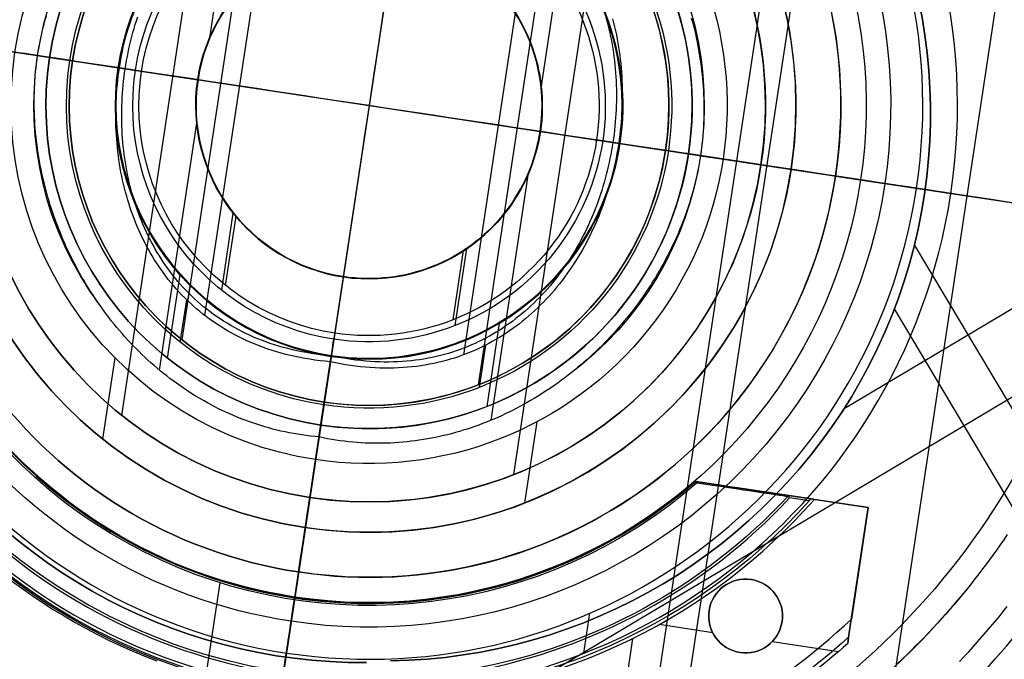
# Model space of a CAD drawing. Extents: x 1448 to 2588, y -916 to 723.
# Tile 18 of 37: x 2002 to 2045, y 54 to 82. Entities that reach past the tile are written whole.
import ezdxf

# ---------------------------------------------------------------- set-up
doc = ezdxf.new("R2010")
doc.units = 0
doc.layers.add('1', color=7, linetype='CONTINUOUS')

msp = doc.modelspace()

# ---------------------------------------------------------------- linework, layer by layer
at = {"layer": '1', "color": 250}
for p, q in [((2036.457, 29.659, 110.735), (2049.876, 118.498, 110.735)), ((2030.237, 47.31, 18.739), (2038.719, 103.471, 18.739)), ((2029.003, 47.972, 140.739), (2037.345, 103.203, 140.739)), ((2029.003, 47.972, 143.938), (2037.345, 103.203, 143.938)), ((2006.512, 64.564, 20.546), (2010.957, 93.994, 20.546)), ((2010.324, 80.923, 120.241), (2011.943, 91.64, 120.241)), ((2023.503, 61.998, 20.546), (2027.948, 91.427, 20.546)), ((2019.171, 90.85, 582.036), (2015.288, 65.142, 582.036)), ((2009.121, 67.835, 581.2), (2012.484, 90.099, 581.2)), ((2009.121, 67.835, 582.036), (2012.484, 90.099, 582.036)), ((2024.692, 78.753, 120.241), (2026.311, 89.47, 120.241)), ((2010.114, 68.888, 582.999), (2013.122, 88.799, 582.999)), ((2018.908, 89.104, 582.999), (2015.552, 66.888, 582.999)), ((2018.872, 88.87, 581.2), (2015.587, 67.122, 581.2)), ((2021.976, 65.893, 581.2), (2025.338, 88.157, 581.2)), ((2021.976, 65.893, 582.036), (2025.338, 88.157, 582.036)), ((2021.338, 67.192, 582.999), (2024.345, 87.104, 582.999)), ((1985.342, 82.812, 140.739), (2007.367, 79.486, 140.739)), ((1985.342, 82.812, 143.938), (2003.38, 80.088, 143.938)), ((2000.239, 80.562, 20.546), (2009.802, 79.118, 20.546)), ((2002.862, 80.166, 120.241), (2009.813, 79.116, 120.241)), ((2003.38, 80.088, 161.939), (2003.38, 80.088, 143.938)), ((2003.38, 80.088, 161.939), (2006.356, 79.638, 161.939)), ((2004.255, 79.956, 582.999), (2006.407, 79.631, 582.999)), ((2004.376, 79.937, 581.2), (2017.23, 77.996, 581.2)), ((2004.376, 79.937, 582.036), (2004.376, 79.937, 581.2)), ((2004.376, 79.937, 582.036), (2017.23, 77.996, 582.036)), ((2004.376, 79.937, 581.2), (2006.356, 79.638, 581.2)), ((2006.356, 79.638, 581.2), (2006.356, 79.638, 161.939)), ((2006.38, 79.635, 6.963), (2006.38, 79.635, 1.373)), ((2006.407, 79.631, 582.999), (2017.23, 77.996, 582.999)), ((2007.101, 79.526, 7.692), (2009.802, 79.118, 7.692)), ((2007.367, 79.486, 130.247), (2009.813, 79.116, 130.247)), ((2007.367, 79.486, 140.739), (2007.367, 79.486, 130.247)), ((2009.802, 79.118, 20.546), (2009.802, 79.118, 7.692)), ((2009.813, 79.116, 130.247), (2009.813, 79.116, 120.241)), ((2017.23, 77.996, 581.2), (2030.084, 76.054, 581.2)), ((2017.23, 77.996, 582.999), (2028.052, 76.361, 582.999)), ((2017.23, 77.996, 582.036), (2030.084, 76.054, 582.036)), ((2008.149, 66.522, 120.241), (2009.768, 77.239, 120.241)), ((2018.228, 49.343, 11.275), (2064.65, 77.013, 11.275)), ((2024.646, 76.876, 120.241), (2031.598, 75.826, 120.241)), ((2024.646, 76.876, 130.247), (2024.646, 76.876, 120.241)), ((2024.646, 76.876, 130.247), (2027.093, 76.506, 130.247)), ((2024.658, 76.874, 20.546), (2024.658, 76.874, 7.692)), ((2024.658, 76.874, 20.546), (2034.221, 75.43, 20.546)), ((2024.658, 76.874, 7.692), (2027.358, 76.466, 7.692)), ((2037.824, 64.858, 19.275), (2058.025, 76.9, 19.275)), ((2027.093, 76.506, 140.739), (2027.093, 76.506, 130.247)), ((2027.093, 76.506, 140.739), (2049.117, 73.18, 140.739)), ((2028.052, 76.361, 582.999), (2030.205, 76.036, 582.999)), ((2028.079, 76.357, 6.963), (2028.079, 76.357, 1.373)), ((2028.103, 76.354, 581.2), (2030.084, 76.054, 581.2)), ((2028.103, 76.354, 581.2), (2028.103, 76.354, 161.939)), ((2028.103, 76.354, 161.939), (2031.079, 75.904, 161.939)), ((2030.084, 76.054, 582.036), (2030.084, 76.054, 581.2)), ((2031.079, 75.904, 143.938), (2049.117, 73.18, 143.938)), ((2031.079, 75.904, 161.939), (2031.079, 75.904, 143.938)), ((2032.58, 75.677, 119.238), (2035.526, 75.232, 119.238)), ((2034.221, 75.43, 20.546), (2034.221, 75.43, 18.739)), ((2034.221, 75.43, 18.739), (2050.191, 73.018, 18.739)), ((2035.526, 75.232, 110.735), (2068.675, 70.226, 110.735)), ((2035.526, 75.232, 119.238), (2035.526, 75.232, 110.735)), ((2022.517, 64.352, 120.241), (2024.136, 75.069, 120.241)), ((2037.452, 74.942, 584.2), (2079.023, 68.663, 584.2)), ((2037.452, 74.942, 585.2), (2079.023, 68.663, 585.2)), ((2037.452, 74.942, 585.2), (2037.452, 74.942, 584.2)), ((2040.965, 74.411, 604.086), (2042.452, 74.186, 604.086)), ((2010.841, 69.989, 7.692), (2011.345, 73.327, 7.692)), ((2011.008, 70.199, 130.247), (2011.462, 73.202, 130.247)), ((2020.969, 68.46, 7.692), (2021.473, 71.797, 7.692)), ((2054.693, 48.784, 11.275), (2040.876, 71.963, 11.275)), ((2020.871, 68.709, 130.247), (2021.325, 71.712, 130.247)), ((2008.493, 67.048, 161.939), (2009.039, 70.658, 161.939)), ((2016.108, 70.568, 20.546), (2014.664, 61.005, 20.546)), ((2016.11, 70.58, 120.241), (2015.06, 63.628, 120.241)), ((2016.108, 70.568, 7.692), (2015.7, 67.867, 7.692)), ((2016.11, 70.58, 130.247), (2015.74, 68.133, 130.247)), ((2016.108, 70.568, 7.692), (2016.108, 70.568, 20.546)), ((2016.11, 70.58, 120.241), (2016.11, 70.58, 130.247)), ((2009.121, 67.835, 581.2), (2009.478, 70.196, 581.2)), ((2009.045, 67.739, 582.999), (2009.322, 69.575, 582.999)), ((2049.619, 53.046, 19.275), (2040.004, 69.178, 19.275)), ((2022.343, 64.956, 161.939), (2022.888, 68.566, 161.939)), ((2015.74, 68.133, 140.739), (2012.414, 46.108, 140.739)), ((2015.74, 68.133, 130.247), (2015.74, 68.133, 140.739)), ((2021.976, 65.893, 581.2), (2022.332, 68.254, 581.2)), ((2022.02, 65.779, 582.999), (2022.297, 67.615, 582.999)), ((2005.688, 63.532, 119.238), (2006.22, 67.052, 119.238)), ((2015.587, 67.122, 161.939), (2015.138, 64.146, 161.939)), ((2015.587, 67.122, 581.2), (2015.288, 65.142, 581.2)), ((2015.288, 65.142, 581.2), (2015.587, 67.122, 581.2)), ((2015.587, 67.122, 161.939), (2015.587, 67.122, 581.2)), ((2015.591, 67.147, 1.373), (2015.591, 67.147, 6.963)), ((2015.552, 66.888, 582.999), (2015.27, 65.021, 582.999)), ((2015.288, 65.142, 581.2), (2015.288, 65.142, 582.036)), ((2015.138, 64.146, 143.938), (2012.414, 46.108, 143.938)), ((2015.138, 64.146, 143.938), (2015.138, 64.146, 161.939)), ((2023.985, 60.769, 119.238), (2024.516, 64.288, 119.238)), ((2014.911, 62.646, 119.241), (2014.466, 59.699, 119.238)), ((2014.664, 61.005, 18.739), (2012.251, 45.035, 18.739)), ((2014.664, 61.005, 18.739), (2014.664, 61.005, 20.546)), ((2014.466, 59.699, 110.735), (2009.459, 26.544, 110.735)), ((2014.466, 59.699, 110.735), (2014.466, 59.699, 119.238)), ((2014.176, 57.774, 584.2), (2007.896, 16.195, 584.2)), ((2014.176, 57.774, 585.2), (2007.896, 16.195, 585.2)), ((2014.176, 57.774, 584.2), (2014.176, 57.774, 585.2)), ((2029.987, 57.267, 11.275), (2029.987, 57.267, 19.275)), ((2026.542, 54.248, 604.086), (2026.804, 55.984, 604.086)), ((2013.645, 54.261, 604.086), (2013.42, 52.774, 604.086))]:
    msp.add_line(p, q, dxfattribs=at)
at = {"layer": '1', "color": 8}
for p, q in [((2031.5, 61.682, 590), (2038.87, 60.569, 590)), ((2036.491, 60.928, 594.95), (2034.165, 61.279, 594.95)), ((2035.127, 61.134, 598.005), (2035.127, 61.134, 590)), ((2036.389, 60.943, 599.9), (2035.476, 61.081, 599.9)), ((2036.308, 60.855, 600), (2035.461, 60.982, 600)), ((2036.542, 60.92, 592.5), (2036.389, 60.943, 599.9)), ((2038.87, 60.569, 592.5), (2036.542, 60.92, 592.5)), ((2037.979, 54.67, 592.5), (2038.87, 60.569, 592.5)), ((2038.005, 54.84, 591.25), (2038.87, 60.569, 591.25)), ((2038.87, 60.569, 590), (2038.14, 55.734, 590)), ((2038.87, 60.569, 590), (2038.87, 60.569, 592.5)), ((2010.758, 57.31, 590), (2009.801, 50.976, 590)), ((2033.792, 57.447, 592.5), (2033.792, 57.447, 590)), ((2038.424, 57.62, 592.5), (2038.424, 57.62, 590)), ((2031.971, 56.103, 590), (2031.971, 56.103, 592.5)), ((2035.135, 55.626, 592.5), (2035.135, 55.626, 590)), ((2032.127, 55.14, 592.5), (2029.801, 55.491, 592.5)), ((2028.657, 54.889, 592.5), (2027.893, 49.833, 592.5)), ((2037.575, 54.317, 592.5), (2034.702, 54.751, 592.5)), ((2038.021, 54.948, 590.456), (2037.979, 54.67, 592.5)), ((2033.314, 54.282, 592.5), (2033.314, 54.282, 590))]:
    msp.add_line(p, q, dxfattribs=at)
at = {"layer": '1', "color": 250}
for points in [[(2002.862, 80.166), (2002.889, 80.34), (2002.919, 80.514), (2002.951, 80.687), (2002.986, 80.86), (2003.022, 81.032), (2003.061, 81.204), (2003.103, 81.376), (2003.146, 81.547), (2003.192, 81.717), (2003.24, 81.887)], [(2015.552, 66.888), (2015.326, 66.909), (2015.103, 66.934), (2014.882, 66.963), (2014.665, 66.995), (2014.451, 67.031), (2014.239, 67.071), (2014.031, 67.114), (2013.825, 67.16), (2013.622, 67.209), (2013.423, 67.262), (2013.226, 67.319), (2013.032, 67.378), (2012.841, 67.441), (2012.652, 67.507), (2012.467, 67.576), (2012.285, 67.648), (2012.105, 67.723), (2011.928, 67.801), (2011.754, 67.882), (2011.583, 67.966), (2011.415, 68.053), (2011.249, 68.142), (2011.087, 68.235), (2010.927, 68.33), (2010.77, 68.428), (2010.616, 68.528), (2010.465, 68.631), (2010.316, 68.737), (2010.17, 68.845), (2010.027, 68.956), (2009.887, 69.069), (2009.749, 69.184), (2009.615, 69.302), (2009.483, 69.423), (2009.353, 69.545), (2009.227, 69.67), (2009.103, 69.797), (2008.982, 69.926), (2008.864, 70.057), (2008.748, 70.19), (2008.635, 70.325), (2008.525, 70.462), (2008.418, 70.602), (2008.313, 70.743), (2008.211, 70.885), (2008.111, 71.03), (2008.014, 71.177), (2007.92, 71.325), (2007.829, 71.475), (2007.74, 71.626), (2007.654, 71.779), (2007.57, 71.934), (2007.489, 72.09), (2007.411, 72.247), (2007.335, 72.406), (2007.262, 72.567), (2007.192, 72.729), (2007.124, 72.892), (2007.059, 73.056), (2006.996, 73.221), (2006.936, 73.388), (2006.878, 73.556), (2006.823, 73.725), (2006.771, 73.895), (2006.721, 74.066), (2006.674, 74.238), (2006.629, 74.411), (2006.587, 74.584), (2006.547, 74.759), (2006.51, 74.934), (2006.475, 75.11), (2006.443, 75.287), (2006.414, 75.464), (2006.386, 75.642), (2006.362, 75.821), (2006.34, 76), (2006.32, 76.18), (2006.303, 76.36), (2006.288, 76.54), (2006.275, 76.721), (2006.266, 76.902), (2006.258, 77.084), (2006.253, 77.266), (2006.251, 77.448), (2006.251, 77.63), (2006.253, 77.812), (2006.258, 77.994), (2006.265, 78.176), (2006.274, 78.359), (2006.286, 78.541), (2006.3, 78.723), (2006.317, 78.905), (2006.336, 79.087), (2006.358, 79.268), (2006.381, 79.45), (2006.407, 79.631), (2006.436, 79.811), (2006.467, 79.991), (2006.5, 80.171), (2006.535, 80.35), (2006.573, 80.529), (2006.613, 80.707), (2006.656, 80.885), (2006.7, 81.062), (2006.748, 81.238), (2006.797, 81.414), (2006.848, 81.588), (2006.902, 81.762)], [(2015.591, 67.147), (2015.37, 67.168), (2015.152, 67.192), (2014.937, 67.22), (2014.725, 67.252), (2014.515, 67.287), (2014.309, 67.325), (2014.105, 67.367), (2013.904, 67.412), (2013.706, 67.461), (2013.511, 67.512), (2013.319, 67.567), (2013.13, 67.625), (2012.943, 67.687), (2012.759, 67.751), (2012.578, 67.818), (2012.4, 67.889), (2012.224, 67.962), (2012.052, 68.038), (2011.882, 68.117), (2011.715, 68.199), (2011.55, 68.284), (2011.389, 68.372), (2011.23, 68.462), (2011.074, 68.555), (2010.921, 68.65), (2010.77, 68.749), (2010.622, 68.849), (2010.477, 68.953), (2010.335, 69.058), (2010.195, 69.166), (2010.058, 69.277), (2009.924, 69.39), (2009.792, 69.505), (2009.663, 69.622), (2009.537, 69.742), (2009.413, 69.864), (2009.292, 69.988), (2009.174, 70.114), (2009.059, 70.242), (2008.946, 70.372), (2008.835, 70.504), (2008.728, 70.638), (2008.623, 70.774), (2008.52, 70.912), (2008.421, 71.051), (2008.324, 71.192), (2008.229, 71.335), (2008.137, 71.48), (2008.048, 71.626), (2007.961, 71.774), (2007.877, 71.924), (2007.795, 72.075), (2007.716, 72.227), (2007.64, 72.381), (2007.566, 72.537), (2007.494, 72.693), (2007.426, 72.851), (2007.359, 73.011), (2007.296, 73.171), (2007.234, 73.333), (2007.176, 73.496), (2007.12, 73.659), (2007.066, 73.824), (2007.015, 73.99), (2006.966, 74.157), (2006.92, 74.325), (2006.876, 74.494), (2006.835, 74.664), (2006.796, 74.834), (2006.76, 75.005), (2006.726, 75.177), (2006.694, 75.35), (2006.665, 75.523), (2006.639, 75.697), (2006.615, 75.872), (2006.593, 76.047), (2006.574, 76.222), (2006.557, 76.398), (2006.543, 76.574), (2006.531, 76.751), (2006.521, 76.928), (2006.514, 77.105), (2006.509, 77.283), (2006.506, 77.46), (2006.506, 77.638), (2006.509, 77.816), (2006.513, 77.994), (2006.52, 78.172), (2006.529, 78.35), (2006.541, 78.528), (2006.555, 78.706), (2006.571, 78.884), (2006.59, 79.061), (2006.611, 79.239), (2006.634, 79.416), (2006.659, 79.592), (2006.687, 79.769), (2006.717, 79.945), (2006.75, 80.12), (2006.784, 80.296), (2006.821, 80.47), (2006.861, 80.644), (2006.902, 80.818), (2006.946, 80.99), (2006.992, 81.163), (2007.04, 81.334), (2007.09, 81.505), (2007.143, 81.675), (2007.198, 81.844)], [(2027.786, 81.754), (2027.83, 81.581), (2027.873, 81.408), (2027.912, 81.233), (2027.95, 81.058), (2027.984, 80.882), (2028.016, 80.705), (2028.046, 80.528), (2028.073, 80.349), (2028.098, 80.171), (2028.12, 79.992), (2028.14, 79.812), (2028.157, 79.632), (2028.172, 79.451), (2028.184, 79.271), (2028.194, 79.089), (2028.201, 78.908), (2028.206, 78.726), (2028.209, 78.544), (2028.209, 78.362), (2028.207, 78.18), (2028.202, 77.998), (2028.195, 77.815), (2028.185, 77.633), (2028.173, 77.451), (2028.159, 77.269), (2028.143, 77.087), (2028.123, 76.905), (2028.102, 76.724), (2028.078, 76.542), (2028.052, 76.361), (2028.024, 76.181), (2027.993, 76.001), (2027.96, 75.821), (2027.924, 75.641), (2027.886, 75.463), (2027.846, 75.284), (2027.804, 75.107), (2027.759, 74.93), (2027.712, 74.754), (2027.663, 74.578), (2027.611, 74.403), (2027.557, 74.23), (2027.501, 74.056), (2027.443, 73.884), (2027.382, 73.713), (2027.319, 73.543), (2027.254, 73.374), (2027.186, 73.206), (2027.117, 73.039), (2027.045, 72.873), (2026.971, 72.708), (2026.894, 72.545), (2026.816, 72.383), (2026.735, 72.222), (2026.652, 72.063), (2026.567, 71.905), (2026.48, 71.748), (2026.39, 71.593), (2026.299, 71.44), (2026.205, 71.288), (2026.109, 71.138), (2026.011, 70.989), (2025.911, 70.842), (2025.808, 70.697), (2025.704, 70.554), (2025.597, 70.412), (2025.488, 70.272), (2025.377, 70.135), (2025.264, 69.999), (2025.149, 69.865), (2025.032, 69.734), (2024.913, 69.604), (2024.791, 69.477), (2024.668, 69.351), (2024.543, 69.228), (2024.415, 69.107), (2024.285, 68.989), (2024.154, 68.873), (2024.02, 68.759), (2023.884, 68.648), (2023.747, 68.539), (2023.607, 68.433), (2023.465, 68.329), (2023.321, 68.228), (2023.175, 68.129), (2023.028, 68.033), (2022.878, 67.94), (2022.726, 67.85), (2022.572, 67.762), (2022.417, 67.678), (2022.259, 67.596), (2022.099, 67.517), (2021.938, 67.441), (2021.774, 67.368), (2021.609, 67.298), (2021.441, 67.232), (2021.272, 67.168), (2021.101, 67.108), (2020.928, 67.051), (2020.752, 66.997), (2020.575, 66.947), (2020.397, 66.899), (2020.216, 66.856), (2020.033, 66.816), (2019.849, 66.779), (2019.662, 66.746), (2019.474, 66.716), (2019.284, 66.69), (2019.092, 66.667), (2018.898, 66.649), (2018.703, 66.634), (2018.505, 66.623), (2018.306, 66.615), (2018.105, 66.612), (2017.902, 66.612), (2017.697, 66.617), (2017.491, 66.625), (2017.282, 66.638), (2017.072, 66.654), (2016.86, 66.675), (2016.647, 66.7), (2016.431, 66.729), (2016.214, 66.762), (2015.995, 66.8), (2015.774, 66.842), (2015.552, 66.888)], [(2027.494, 81.835), (2027.54, 81.667), (2027.584, 81.498), (2027.625, 81.328), (2027.664, 81.158), (2027.7, 80.986), (2027.734, 80.815), (2027.765, 80.642), (2027.794, 80.469), (2027.821, 80.295), (2027.845, 80.12), (2027.866, 79.945), (2027.886, 79.77), (2027.902, 79.594), (2027.917, 79.418), (2027.929, 79.241), (2027.939, 79.064), (2027.946, 78.887), (2027.951, 78.709), (2027.953, 78.531), (2027.953, 78.354), (2027.951, 78.176), (2027.946, 77.998), (2027.94, 77.82), (2027.93, 77.642), (2027.919, 77.464), (2027.905, 77.286), (2027.888, 77.108), (2027.87, 76.931), (2027.849, 76.753), (2027.826, 76.576), (2027.8, 76.399), (2027.772, 76.223), (2027.742, 76.047), (2027.71, 75.871), (2027.675, 75.696), (2027.638, 75.522), (2027.599, 75.348), (2027.558, 75.174), (2027.514, 75.001), (2027.468, 74.829), (2027.42, 74.658), (2027.369, 74.487), (2027.317, 74.317), (2027.262, 74.148), (2027.205, 73.98), (2027.145, 73.813), (2027.084, 73.647), (2027.02, 73.481), (2026.954, 73.317), (2026.886, 73.154), (2026.816, 72.992), (2026.744, 72.831), (2026.669, 72.672), (2026.593, 72.514), (2026.514, 72.357), (2026.433, 72.201), (2026.35, 72.047), (2026.264, 71.894), (2026.177, 71.742), (2026.087, 71.592), (2025.996, 71.444), (2025.902, 71.297), (2025.806, 71.152), (2025.708, 71.009), (2025.608, 70.867), (2025.506, 70.727), (2025.402, 70.589), (2025.296, 70.452), (2025.188, 70.318), (2025.077, 70.185), (2024.965, 70.055), (2024.85, 69.926), (2024.734, 69.799), (2024.615, 69.675), (2024.495, 69.553), (2024.372, 69.432), (2024.248, 69.314), (2024.121, 69.199), (2023.993, 69.085), (2023.862, 68.974), (2023.729, 68.865), (2023.595, 68.759), (2023.458, 68.655), (2023.32, 68.554), (2023.179, 68.455), (2023.037, 68.359), (2022.893, 68.265), (2022.746, 68.174), (2022.598, 68.086), (2022.448, 68.001), (2022.296, 67.918), (2022.142, 67.838), (2021.986, 67.761), (2021.828, 67.687), (2021.668, 67.616), (2021.507, 67.548), (2021.343, 67.483), (2021.178, 67.42), (2021.011, 67.362), (2020.841, 67.306), (2020.67, 67.253), (2020.498, 67.204), (2020.323, 67.158), (2020.146, 67.115), (2019.968, 67.076), (2019.788, 67.04), (2019.606, 67.008), (2019.422, 66.979), (2019.236, 66.953), (2019.049, 66.931), (2018.859, 66.913), (2018.668, 66.898), (2018.475, 66.888), (2018.281, 66.88), (2018.084, 66.877), (2017.886, 66.877), (2017.686, 66.882), (2017.484, 66.89), (2017.281, 66.902), (2017.076, 66.918), (2016.869, 66.939), (2016.66, 66.963), (2016.45, 66.991), (2016.238, 67.024), (2016.024, 67.06), (2015.808, 67.101), (2015.591, 67.147)], [(2031.201, 81.793), (2031.248, 81.621), (2031.292, 81.448), (2031.335, 81.275), (2031.375, 81.102), (2031.414, 80.928), (2031.45, 80.753), (2031.485, 80.579), (2031.517, 80.404), (2031.547, 80.228), (2031.576, 80.053), (2031.602, 79.877), (2031.626, 79.701), (2031.648, 79.525), (2031.667, 79.349), (2031.685, 79.172), (2031.7, 78.996), (2031.714, 78.819), (2031.725, 78.642), (2031.734, 78.466), (2031.74, 78.289), (2031.745, 78.112), (2031.747, 77.935), (2031.747, 77.759), (2031.745, 77.582), (2031.741, 77.405), (2031.734, 77.229), (2031.725, 77.053), (2031.714, 76.877), (2031.7, 76.701), (2031.684, 76.525), (2031.666, 76.35), (2031.646, 76.175), (2031.623, 76), (2031.598, 75.826)], [(2005.536, 69.371), (2005.434, 69.517), (2005.334, 69.665), (2005.235, 69.815), (2005.139, 69.965), (2005.044, 70.116), (2004.951, 70.269), (2004.859, 70.423), (2004.769, 70.577), (2004.681, 70.733), (2004.595, 70.89), (2004.511, 71.048), (2004.428, 71.206), (2004.347, 71.366), (2004.268, 71.526), (2004.191, 71.688), (2004.116, 71.85), (2004.042, 72.013), (2003.97, 72.177), (2003.901, 72.342), (2003.833, 72.507), (2003.767, 72.674), (2003.702, 72.841), (2003.64, 73.008), (2003.58, 73.177), (2003.521, 73.345), (2003.465, 73.515), (2003.41, 73.685), (2003.358, 73.856), (2003.307, 74.027), (2003.259, 74.199), (2003.212, 74.371), (2003.167, 74.544), (2003.125, 74.717), (2003.084, 74.89), (2003.046, 75.064), (2003.009, 75.239), (2002.975, 75.413), (2002.942, 75.588), (2002.912, 75.763), (2002.884, 75.939), (2002.858, 76.115), (2002.834, 76.291), (2002.812, 76.467), (2002.792, 76.643), (2002.775, 76.82), (2002.759, 76.996), (2002.746, 77.173), (2002.735, 77.35), (2002.726, 77.526), (2002.719, 77.703), (2002.715, 77.88), (2002.712, 78.057), (2002.712, 78.233), (2002.715, 78.41), (2002.719, 78.586), (2002.726, 78.763), (2002.735, 78.939), (2002.746, 79.115), (2002.759, 79.291), (2002.775, 79.466), (2002.793, 79.642), (2002.814, 79.817), (2002.837, 79.992), (2002.862, 80.166)], [(2031.598, 75.826), (2031.57, 75.652), (2031.54, 75.478), (2031.508, 75.305), (2031.474, 75.132), (2031.437, 74.959), (2031.398, 74.787), (2031.357, 74.616), (2031.313, 74.445), (2031.268, 74.275), (2031.22, 74.105), (2031.17, 73.935), (2031.117, 73.766), (2031.063, 73.598), (2031.007, 73.431), (2030.948, 73.264), (2030.887, 73.097), (2030.824, 72.932), (2030.76, 72.767), (2030.693, 72.603), (2030.624, 72.44), (2030.553, 72.277), (2030.48, 72.115), (2030.405, 71.954), (2030.328, 71.794), (2030.249, 71.634), (2030.169, 71.476), (2030.086, 71.318), (2030.002, 71.162), (2029.915, 71.006), (2029.827, 70.851), (2029.737, 70.697), (2029.645, 70.545), (2029.552, 70.393), (2029.456, 70.242), (2029.359, 70.092), (2029.26, 69.944), (2029.16, 69.796), (2029.057, 69.65), (2028.953, 69.504), (2028.848, 69.36), (2028.74, 69.217), (2028.631, 69.075), (2028.521, 68.935), (2028.408, 68.796), (2028.295, 68.658), (2028.179, 68.521), (2028.062, 68.385), (2027.944, 68.251), (2027.824, 68.118), (2027.703, 67.987), (2027.58, 67.857), (2027.455, 67.728), (2027.329, 67.601), (2027.202, 67.475), (2027.073, 67.351), (2026.943, 67.228), (2026.812, 67.107), (2026.679, 66.987), (2026.545, 66.869), (2026.41, 66.752), (2026.273, 66.637), (2026.135, 66.524), (2025.996, 66.412), (2025.855, 66.302)], [(2015.06, 63.628), (2014.872, 63.646), (2014.686, 63.666), (2014.501, 63.69), (2014.317, 63.716), (2014.133, 63.744), (2013.951, 63.776), (2013.77, 63.81), (2013.59, 63.847), (2013.411, 63.886), (2013.233, 63.928), (2013.057, 63.973), (2012.881, 64.02), (2012.706, 64.07), (2012.533, 64.122), (2012.361, 64.177), (2012.189, 64.234), (2012.02, 64.293), (2011.851, 64.355), (2011.683, 64.42), (2011.517, 64.486), (2011.351, 64.555), (2011.187, 64.627), (2011.025, 64.7), (2010.863, 64.776), (2010.703, 64.854), (2010.544, 64.934), (2010.386, 65.017), (2010.229, 65.101), (2010.074, 65.188), (2009.92, 65.277), (2009.768, 65.368), (2009.616, 65.461), (2009.466, 65.556), (2009.318, 65.653), (2009.17, 65.752), (2009.024, 65.853), (2008.88, 65.956), (2008.737, 66.06), (2008.595, 66.167), (2008.455, 66.275), (2008.316, 66.386), (2008.178, 66.498), (2008.042, 66.612), (2007.908, 66.727), (2007.774, 66.845), (2007.643, 66.964), (2007.512, 67.085), (2007.384, 67.207), (2007.256, 67.331), (2007.131, 67.457), (2007.007, 67.584), (2006.884, 67.713), (2006.763, 67.843), (2006.643, 67.975), (2006.525, 68.108), (2006.409, 68.243), (2006.294, 68.379), (2006.181, 68.517), (2006.069, 68.656), (2005.959, 68.796), (2005.851, 68.938), (2005.744, 69.081), (2005.639, 69.225), (2005.536, 69.371)], [(2025.855, 66.302), (2025.713, 66.193), (2025.57, 66.086), (2025.426, 65.981), (2025.281, 65.878), (2025.134, 65.776), (2024.986, 65.676), (2024.838, 65.578), (2024.688, 65.482), (2024.537, 65.388), (2024.385, 65.295), (2024.231, 65.205), (2024.077, 65.116), (2023.922, 65.029), (2023.766, 64.944), (2023.608, 64.861), (2023.45, 64.78), (2023.291, 64.701), (2023.131, 64.625), (2022.97, 64.55), (2022.808, 64.477), (2022.645, 64.406), (2022.482, 64.337), (2022.317, 64.271), (2022.152, 64.207), (2021.986, 64.144), (2021.819, 64.084), (2021.651, 64.027), (2021.483, 63.971), (2021.314, 63.918), (2021.144, 63.867), (2020.973, 63.818), (2020.802, 63.771), (2020.63, 63.727), (2020.457, 63.686), (2020.284, 63.646), (2020.11, 63.609), (2019.935, 63.575), (2019.76, 63.542), (2019.584, 63.513), (2019.408, 63.485), (2019.231, 63.461), (2019.054, 63.439), (2018.876, 63.419), (2018.698, 63.402), (2018.52, 63.387), (2018.34, 63.375), (2018.161, 63.366), (2017.981, 63.359), (2017.8, 63.355), (2017.62, 63.354), (2017.439, 63.355), (2017.257, 63.359), (2017.075, 63.366), (2016.893, 63.376), (2016.711, 63.388), (2016.528, 63.403), (2016.345, 63.421), (2016.162, 63.442), (2015.979, 63.466), (2015.795, 63.492), (2015.612, 63.522), (2015.428, 63.554), (2015.244, 63.59), (2015.06, 63.628)], [(2044.896, 59.399), (2044.744, 59.174), (2044.589, 58.95), (2044.432, 58.727), (2044.274, 58.505), (2044.114, 58.285), (2043.952, 58.066), (2043.788, 57.848), (2043.622, 57.632), (2043.455, 57.417), (2043.286, 57.204), (2043.114, 56.992), (2042.942, 56.782), (2042.767, 56.573), (2042.591, 56.366), (2042.412, 56.16), (2042.233, 55.955), (2042.051, 55.752), (2041.868, 55.551), (2041.683, 55.351), (2041.496, 55.152), (2041.308, 54.955), (2041.118, 54.76), (2040.927, 54.566), (2040.734, 54.374), (2040.539, 54.184), (2040.343, 53.994), (2040.146, 53.807)], [(2042.833, 53.894), (2043.03, 54.104), (2043.225, 54.315), (2043.418, 54.527), (2043.609, 54.741), (2043.799, 54.957), (2043.987, 55.174), (2044.173, 55.393), (2044.357, 55.614), (2044.54, 55.836), (2044.72, 56.059), (2044.899, 56.284)]]:
    msp.add_lwpolyline(points, dxfattribs=at)
at = {"layer": '1', "color": 8, "extrusion": (0.988785, -0.149344, 1.21083e-12)}
msp.add_lwpolyline([(359.492, 590), (359.448, 590.001), (359.403, 590.003), (359.38, 590.005), (359.357, 590.007), (359.334, 590.01), (359.31, 590.013), (359.287, 590.016), (359.264, 590.02), (359.241, 590.025), (359.219, 590.03), (359.197, 590.035), (359.175, 590.041), (359.154, 590.046), (359.133, 590.053), (359.1, 590.064), (359.083, 590.07), (359.067, 590.076), (359.05, 590.083), (359.033, 590.09), (359.016, 590.097), (359, 590.105), (358.983, 590.114), (358.967, 590.122), (358.951, 590.131), (358.935, 590.14), (358.92, 590.15), (358.905, 590.16), (358.891, 590.17), (358.877, 590.18), (358.867, 590.188), (358.857, 590.196), (358.847, 590.204), (358.837, 590.213), (358.827, 590.223), (358.817, 590.232), (358.807, 590.242), (358.798, 590.252), (358.789, 590.262), (358.78, 590.273), (358.772, 590.284), (358.764, 590.295), (358.756, 590.306), (358.749, 590.317), (358.742, 590.328), (358.736, 590.339), (358.731, 590.348), (358.727, 590.357), (358.722, 590.367), (358.718, 590.377), (358.715, 590.386), (358.711, 590.397), (358.708, 590.407), (358.705, 590.417), (358.702, 590.427), (358.7, 590.437), (358.698, 590.447), (358.697, 590.456)], dxfattribs=at)
at = {"layer": '1', "color": 250, "extrusion": (0, 0, -1)}
for centre, radius, start, end in [((-2017.23, 77.996, -614.2), 67.502, 278.58888, 98.58888), ((-2017.23, 77.996, -614.2), 66.502, 278.58888, 98.58888), ((-2017.23, 77.996, -101.639), 65.996, 278.58888, 98.58888), ((-2017.23, 77.996, -639.2), 67.502, 278.58888, 98.58888), ((-2017.23, 77.996, -100.739), 65.996, 278.58888, 98.58888), ((-2017.23, 77.996, -102.539), 65.996, 278.58888, 98.58888), ((-2017.23, 77.996, -48.242), 62.5, 278.58888, 98.58888), ((-2017.23, 77.996, -639.2), 67.502, 98.58888, 278.58888), ((-2017.23, 77.996, -614.2), 67.502, 98.58888, 278.58888), ((-2017.23, 77.996, -614.2), 66.502, 98.58888, 278.58888), ((-2017.23, 77.996, -52.239), 62.5, 278.58888, 98.58888), ((-2017.23, 77.996, -100.739), 65.996, 98.58888, 278.58888), ((-2017.23, 77.996, -102.539), 65.996, 98.58888, 278.58888), ((-2017.23, 77.996, -101.639), 65.996, 98.58888, 278.58888), ((-2017.23, 77.996, -52.239), 62.5, 98.58888, 278.58888), ((-2017.23, 77.996, -48.242), 62.5, 98.58888, 278.58888), ((-2017.23, 77.996, -105.137), 55.036, 278.5889, 98.5889), ((-2017.23, 77.996, -105.137), 55.036, 98.5889, 278.5889), ((-2017.23, 77.996, -76.489), 50.521, 278.5889, 98.5889), ((-2017.23, 77.996, -100.739), 50.521, 278.5889, 98.5889), ((-2017.23, 77.996, -584.2), 62.502, 124.54424, 252.63353), ((-2017.23, 77.996, -585.2), 62.502, 124.54425, 252.63352), ((-2017.23, 77.996, -100.739), 50.521, 98.5889, 278.5889), ((-2017.23, 77.996, -76.489), 50.521, 98.5889, 278.5889), ((-2017.23, 77.996, -3.083), 45.735, 278.5889, 98.5889), ((-2017.23, 77.996, -4.083), 44.735, 278.5889, 98.5889), ((-2017.23, 77.996, -3.083), 45.735, 98.5889, 278.5889), ((-2017.23, 77.996, -4.083), 44.735, 98.5889, 278.5889), ((-2017.834, 77.655, -23.63), 77.829, 149.20196, 269.20196), ((-2017.834, 77.655, -16.07), 77.829, 149.20196, 269.20196), ((-2017.834, 77.655, -23.63), 78.014, 149.20196, 269.20196), ((-2016.949, 77.581, -23.63), 78.014, 269.58462, 29.58462), ((-2016.949, 77.581, -23.63), 77.829, 269.58462, 29.58462), ((-2016.949, 77.581, -16.07), 77.829, 269.58462, 29.58462), ((-2017.23, 77.996, -140.739), 32.249, 278.5889, 98.5889), ((-2017.23, 77.996, -143.938), 32.249, 278.5889, 98.5889), ((-2017.23, 77.996, -142.339), 32.249, 278.5889, 98.5889), ((-2017.23, 77.996, -140.739), 32.249, 98.5889, 278.5889), ((-2017.23, 77.996, -143.938), 32.249, 98.5889, 278.5889), ((-2017.23, 77.996, -142.339), 32.249, 98.5889, 278.5889), ((-2017.834, 77.655, -11.275), 46.82, 149.202, 269.202), ((-2017.23, 77.996, -590.806), 22.615, 278.5889, 98.5889), ((-2016.949, 77.581, -11.275), 46.82, 269.5846, 29.5846), ((-2017.23, 77.996, -592.001), 21.551, 278.5889, 98.5889), ((-2017.23, 77.996, -590.806), 22.615, 98.5889, 278.5889), ((-2017.23, 77.996, -584.7), 20.451, 278.5889, 98.5889), ((-2017.23, 77.996, -592.001), 21.551, 98.5889, 278.5889), ((-2017.834, 77.655, -39.824), 41.745, 149.202, 269.202), ((-2016.949, 77.581, -39.824), 41.745, 269.5846, 29.5846), ((-2017.23, 77.996, -584.7), 20.451, 98.5889, 278.5889), ((-2017.23, 77.996, -119.238), 18.504, 278.5889, 98.5889), ((-2017.23, 77.996, -114.987), 18.504, 278.5889, 98.5889), ((-2017.23, 77.996, -20.546), 17.184, 278.5889, 98.5889), ((-2017.23, 77.996, -119.238), 18.504, 98.5889, 278.5889), ((-2017.23, 77.996, -114.987), 18.504, 98.5889, 278.5889), ((-2017.23, 77.996, -19.643), 17.184, 278.5889, 98.5889), ((-2017.23, 77.996, -20.546), 17.184, 98.5889, 278.5889), ((-2017.23, 77.996, -19.643), 17.184, 98.5889, 278.5889), ((-2017.23, 77.996, -161.939), 14.007, 278.5889, 98.5889), ((-2017.23, 77.996, -152.939), 14.007, 278.5889, 98.5889), ((-2017.23, 77.996, -581.618), 13, 278.5889, 98.5889), ((-2017.23, 77.996, -161.939), 14.007, 98.5889, 278.5889), ((-2017.23, 77.996, -152.939), 14.007, 98.5889, 278.5889), ((-2017.23, 77.996, -582.999), 13.122, 278.5889, 98.5889), ((-2017.23, 77.996, -581.2), 13, 278.5889, 98.5889), ((-2017.23, 77.996, -581.2), 13, 278.5889, 98.5889), ((-2017.23, 77.996, -582.036), 13, 278.5889, 98.5889), ((-2017.23, 77.996, -581.2), 13, 278.5889, 98.5889), ((-2017.23, 77.996, -582.999), 13.122, 98.5889, 278.5889), ((-2017.23, 77.996, -581.2), 13, 98.5889, 278.5889), ((-2017.23, 77.996, -581.2), 13, 98.5889, 278.5889), ((-2017.23, 77.996, -582.036), 13, 98.5889, 278.5889), ((-2017.23, 77.996, -581.618), 13, 98.5889, 278.5889), ((-2017.23, 77.996, -581.2), 13, 98.5889, 278.5889), ((-2017.23, 77.996, -120.241), 14.531, 323.5889, 53.5889), ((-2017.23, 77.996, -371.57), 10.997, 278.5889, 98.5889), ((-2017.834, 77.655, -11.275), 23.735, 149.202, 269.202), ((-2017.834, 77.655, -19.275), 23.735, 149.202, 269.202), ((-2016.949, 77.581, -11.275), 23.735, 269.5846, 29.5846), ((-2016.949, 77.581, -19.275), 23.735, 269.5846, 29.5846), ((-2017.23, 77.996, -4.168), 10.972, 278.5889, 98.5889), ((-2017.23, 77.996, -7.692), 10.243, 278.5889, 98.5889), ((-2017.23, 77.996, -371.57), 10.997, 98.5889, 278.5889), ((-2017.23, 77.996, -4.168), 10.972, 98.5889, 278.5889), ((-2017.23, 77.996, -130.247), 9.975, 278.5889, 98.5889), ((-2017.23, 77.996, -140.739), 9.975, 278.5889, 98.5889), ((-2017.23, 77.996, -135.493), 9.975, 278.5889, 98.5889), ((-2017.23, 77.996, -7.692), 10.243, 98.5889, 278.5889), ((-2017.23, 77.996, -130.247), 9.975, 98.5889, 278.5889), ((-2017.23, 77.996, -140.739), 9.975, 98.5889, 278.5889), ((-2017.23, 77.996, -135.493), 9.975, 98.5889, 278.5889), ((-2017.23, 77.996, -120.241), 14.531, 143.5889, 233.5889), ((-2017.23, 77.996, -20.546), 7.512, 278.5889, 98.5889), ((-2017.23, 77.996, -14.119), 7.512, 278.5889, 98.5889), ((-2017.23, 77.996, -130.247), 7.5, 278.5889, 98.5889), ((-2017.23, 77.996, -125.244), 7.5, 278.5889, 98.5889), ((-2017.23, 77.996, -20.546), 7.512, 98.5889, 278.5889), ((-2017.23, 77.996, -14.119), 7.512, 98.5889, 278.5889), ((-2017.23, 77.996, -130.247), 7.5, 98.5889, 278.5889), ((-2017.23, 77.996, -125.244), 7.5, 98.5889, 278.5889), ((-2017.23, 77.996, -18.739), 33.335, 218.5889, 248.5889)]:
    msp.add_arc(centre, radius, start, end, dxfattribs=at)
at = {"layer": '1', "color": 250}
for centre, radius, start, end in [((2017.23, 77.996, 639.2), 66.502, 81.41112, 261.41112), ((2017.23, 77.996, 639.2), 66.502, 261.41112, 81.41112), ((2017.23, 77.996, 102.539), 55.036, 81.4111, 261.4111), ((2017.23, 77.996, 102.539), 55.036, 261.4111, 81.4111), ((2017.23, 77.996, 52.239), 50.521, 81.4111, 261.4111), ((2017.23, 77.996, 52.239), 50.521, 261.4111, 81.4111), ((2017.834, 77.655, 16.07), 78.014, 270.79804, 30.79804), ((2017.834, 77.655, 19.85), 78.014, 270.79804, 30.79804), ((2016.949, 77.581, 16.07), 78.014, 150.41538, 270.41538), ((2016.949, 77.581, 19.85), 78.014, 150.41538, 270.41538), ((2017.23, 77.996, 31.123), 36.23, 81.4111, 261.4111), ((2017.23, 77.996, 31.123), 36.23, 261.4111, 45.4111), ((2017.23, 77.996, 604.086), 25.508, 81.4111, 261.4111), ((2017.23, 77.996, 604.086), 25.508, 261.4111, 81.4111), ((2017.23, 77.996, 604.086), 24.004, 81.4111, 261.4111), ((2017.23, 77.996, 604.086), 24.004, 261.4111, 81.4111), ((2017.834, 77.655, 2.118), 46.82, 270.798, 30.798), ((2017.834, 77.655, 6.697), 46.82, 270.798, 30.798), ((2017.834, 77.655, 39.825), 47.051, 270.798, 30.798), ((2017.834, 77.655, 2.116), 47.23, 270.798, 30.798), ((2016.949, 77.581, 2.116), 47.23, 150.4154, 270.4154), ((2016.949, 77.581, 39.825), 47.051, 150.4154, 270.4154), ((2016.949, 77.581, 2.118), 46.82, 150.4154, 270.4154), ((2016.949, 77.581, 6.697), 46.82, 150.4154, 270.4154), ((2017.834, 77.655, 29.549), 40.972, 270.798, 30.798), ((2017.23, 77.996, 585.2), 20.451, 81.4111, 261.4111), ((2017.23, 77.996, 584.2), 20.451, 81.4111, 261.4111), ((2017.23, 77.996, 585.2), 20.451, 261.4111, 81.4111), ((2017.23, 77.996, 584.2), 20.451, 261.4111, 81.4111), ((2017.834, 77.655, 19.275), 40.198, 270.798, 30.798), ((2016.949, 77.581, 29.549), 40.972, 150.4154, 270.4154), ((2016.949, 77.581, 19.275), 40.198, 150.4154, 270.4154), ((2017.23, 77.996, 110.735), 18.504, 81.4111, 261.4111), ((2017.23, 77.996, 110.735), 18.504, 261.4111, 81.4111), ((2017.23, 77.996, 18.739), 17.184, 81.4111, 261.4111), ((2017.23, 77.996, 18.739), 17.184, 261.4111, 81.4111), ((2017.23, 77.996, 143.938), 14.007, 81.4111, 261.4111), ((2017.23, 77.996, 143.938), 14.007, 261.4111, 81.4111), ((2017.23, 77.996, 581.2), 13, 81.4111, 261.4111), ((2017.23, 77.996, 581.2), 13, 261.4111, 81.4111), ((2017.834, 77.655, 15.275), 23.735, 270.798, 30.798), ((2016.949, 77.581, 15.275), 23.735, 150.4154, 270.4154), ((2017.23, 77.996, 161.939), 10.997, 81.4111, 261.4111), ((2017.23, 77.996, 581.2), 10.997, 81.4111, 261.4111), ((2017.23, 77.996, 1.373), 10.972, 81.4111, 261.4111), ((2017.23, 77.996, 161.939), 10.997, 261.4111, 81.4111), ((2017.23, 77.996, 581.2), 10.997, 261.4111, 81.4111), ((2017.23, 77.996, 1.373), 10.972, 261.4111, 81.4111), ((2017.23, 77.996, 7.692), 7.512, 81.4111, 261.4111), ((2017.23, 77.996, 120.241), 7.5, 81.4111, 261.4111), ((2017.23, 77.996, 7.692), 7.512, 261.4111, 81.4111), ((2017.23, 77.996, 120.241), 7.5, 261.4111, 81.4111)]:
    msp.add_arc(centre, radius, start, end, dxfattribs=at)
at = {"layer": '1', "color": 250, "extrusion": (-0.988785, 0.149344, 9.99215e-14)}
msp.add_arc((-378.381, 348.735, -1982.959), 349.535, 262.62565, 277.37435, dxfattribs=at)
at = {"layer": '1', "color": 250, "extrusion": (-0.988785, 0.149344, 0)}
msp.add_arc((-378.381, 348.735, -1982.959), 349.535, 262.62564, 277.37436, dxfattribs=at)
at = {"layer": '1', "color": 8}
for centre, radius, start, end in [((2017.23, 77.996, 599.478), 31.829, 107.5052, 235.317), ((2017.23, 77.996, 590.456), 31.04, 107.3119, 235.5103), ((2017.23, 77.996, 590), 30.542, 107.3119, 235.5103), ((2017.23, 77.996, 592.5), 25.778, 93.7303, 249.092), ((2017.23, 77.996, 600), 24.937, 25.8432, 171.4111), ((2017.23, 77.996, 600), 24.937, 171.4111, 316.979), ((2017.23, 77.996, 600), 24.937, 171.4111, 316.979), ((2017.23, 77.996, 590.15), 21.589, 175.3953, 310.8302), ((2017.23, 77.996, 592.5), 25.778, 273.7303, 318.5168), ((2033.553, 55.865, 590), 1.6, 351.4111, 171.4111), ((2033.553, 55.865, 590), 1.6, 171.4111, 351.4111), ((2017.23, 77.996, 590), 30.542, 287.3119, 313.2065)]:
    msp.add_arc(centre, radius, start, end, dxfattribs=at)
at = {"layer": '1', "color": 8, "extrusion": (0, 0, -1)}
for centre, radius, start, end in [((-2017.23, 77.996, -600), 25.647, 284.1827, 92.9951), ((-2017.23, 77.996, -599.911), 24.837, 8.5889, 154.1568), ((-2017.23, 77.996, -596.25), 25.713, 287.5384, 89.6394), ((-2017.23, 77.996, -599.911), 24.837, 223.021, 8.5889), ((-2017.23, 77.996, -590), 21.675, 228.8227, 4.8855), ((-2017.23, 77.996, -590), 21.675, 228.8227, 4.8855), ((-2017.23, 77.996, -590.1), 21.575, 229.0815, 4.6022), ((-2017.23, 77.996, -600), 25.647, 221.9396, 272.9951), ((-2033.553, 55.865, -591.25), 1.6, 8.5889, 188.5889), ((-2033.553, 55.865, -592.5), 1.6, 8.5889, 188.5889), ((-2033.553, 55.865, -591.25), 1.6, 188.5889, 8.5889), ((-2033.553, 55.865, -592.5), 1.6, 188.5889, 8.5889), ((-2017.23, 77.996, -590.456), 31.04, 227.947, 252.6881), ((-2017.23, 77.996, -592.5), 31.219, 228.3454, 243.3787)]:
    msp.add_arc(centre, radius, start, end, dxfattribs=at)
at = {"layer": '1', "color": 250, "extrusion": (-1.17433e-05, -7.77509e-05, -1)}
for start, end in [(278.5889, 98.5889), (98.5889, 278.5889)]:
    msp.add_arc((-2017.228, 77.987, -119.269), 15.524, start, end, dxfattribs=at)
at = {"layer": '1', "color": 250, "extrusion": (0.149344, 0.988785, 3.14293e-18)}
for start, end in [(270, 277.37436), (262.62564, 270)]:
    msp.add_arc((-1982.959, 348.735, 378.381), 349.535, start, end, dxfattribs=at)
at = {"layer": '1', "color": 250, "extrusion": (-0.149344, -0.988785, 0)}
for centre, radius, start, end in [((1982.959, 348.735, -378.381), 347.535, 262.62564, 268.19075), ((1968.428, 119.248, -378.381), 0.993, 90, 180), ((1972.716, 6.963, -378.381), 0.729, 90, 180)]:
    msp.add_arc(centre, radius, start, end, dxfattribs=at)
at = {"layer": '1', "color": 250, "extrusion": (-0.149344, -0.988785, -1.75948e-13)}
msp.add_arc((1981.506, 602.372, -378.381), 24.117, 175.9249, 241.3922, dxfattribs=at)
at = {"layer": '1', "color": 250, "extrusion": (-0.149344, -0.988785, -1.34891e-12)}
msp.add_arc((1981.506, 602.372, -378.381), 22.617, 175.6541, 238.9374, dxfattribs=at)
at = {"layer": '1', "color": 250, "extrusion": (0.149344, 0.988785, 0)}
for centre, radius, start, end in [((-1993.202, 6.963, 378.381), 0.729, 90, 180), ((-1982.959, 348.735, 378.381), 347.535, 262.62564, 268.19075), ((-1997.49, 119.248, 378.381), 0.993, 90, 180)]:
    msp.add_arc(centre, radius, start, end, dxfattribs=at)
at = {"layer": '1', "color": 250, "extrusion": (0.149344, 0.988785, 1.83772e-13)}
msp.add_arc((-1984.412, 602.372, 378.381), 24.117, 175.9249, 241.3922, dxfattribs=at)
at = {"layer": '1', "color": 250, "extrusion": (0.149344, 0.988785, 1.3516e-12)}
msp.add_arc((-1984.412, 602.372, 378.381), 22.617, 175.6541, 238.9374, dxfattribs=at)
at = {"layer": '1', "color": 250, "extrusion": (-0.988785, 0.149344, 3.93116e-13)}
msp.add_arc((-368.138, 6.963, -1982.959), 0.729, 360, 90, dxfattribs=at)
at = {"layer": '1', "color": 250, "extrusion": (-0.988785, 0.149344, 1.44666e-12)}
msp.add_arc((-378.381, 348.735, -1982.959), 347.535, 271.80925, 277.37436, dxfattribs=at)
at = {"layer": '1', "color": 250, "extrusion": (0.988785, -0.149344, -3.07254e-14)}
msp.add_arc((376.929, 602.372, 1982.959), 24.117, 175.9249, 241.3922, dxfattribs=at)
at = {"layer": '1', "color": 250, "extrusion": (0.988785, -0.149344, 5.36682e-13)}
msp.add_arc((376.929, 602.372, 1982.959), 22.617, 175.6541, 238.9374, dxfattribs=at)
at = {"layer": '1', "color": 250, "extrusion": (-0.988785, 0.149344, 3.38993e-13)}
msp.add_arc((-363.857, 119.242, -1982.959), 0.999, 359.9371, 89.6398, dxfattribs=at)
at = {"layer": '1', "color": 8, "extrusion": (0.814119, 0.335998, 0.47362)}
msp.add_arc((-718.064, -380.775, 1953.981), 0.128, 346.0903, 36.1669, dxfattribs=at)
at = {"layer": '1', "color": 8, "extrusion": (-0.149344, -0.988785, -2.93505e-13)}
msp.add_arc((1982.959, 602.757, -364.338), 20.683, 322.4436, 352.0909, dxfattribs=at)
at = {"layer": '1', "color": 8, "extrusion": (-0.149344, -0.988785, -8.32861e-12)}
msp.add_arc((1999.501, 590.141, -364.381), 0.141, 216.4959, 272.1672, dxfattribs=at)
at = {"layer": '1', "color": 8, "extrusion": (0.149344, 0.988785, -5.47346e-14)}
msp.add_arc((-1982.959, 602.757, 364.381), 20.765, 187.9091, 217.7066, dxfattribs=at)
at = {"layer": '1', "color": 8, "extrusion": (-0.542429, 0.081927, -0.836098)}
msp.add_arc((-364.281, -1348.052, -1591.777), 0.1, 124.1771, 180, dxfattribs=at)
at = {"layer": '1', "color": 8, "extrusion": (-0.136059, 0.02055, -0.990488)}
msp.add_arc((-364.281, -1901.921, -869.882), 0.1, 124.1771, 180, dxfattribs=at)
at = {"layer": '1', "color": 8, "extrusion": (-0.682266, -0.731104, 4.48971e-11)}
msp.add_arc((1446.528, 599.9, -1433.31), 0.1, 90, 173.4634, dxfattribs=at)
at = {"layer": '1', "color": 8, "extrusion": (0.74448, -0.667455, 0.015923)}
msp.add_arc((1404.634, 576.316, 1484.927), 0.113, 6.5341, 94.1634, dxfattribs=at)
at = {"layer": '1', "color": 8, "extrusion": (0.988785, -0.149344, -1.25607e-15)}
msp.add_arc((378.381, 602.757, 1982.959), 25, 186.5366, 210.2834, dxfattribs=at)
at = {"layer": '1', "color": 8, "extrusion": (0.988646, -0.150266, -1.2549e-15)}
msp.add_arc((358.557, 590.1, 1982.605), 0.1, 270, 30.2834, dxfattribs=at)

doc.saveas('drawing.dxf')
